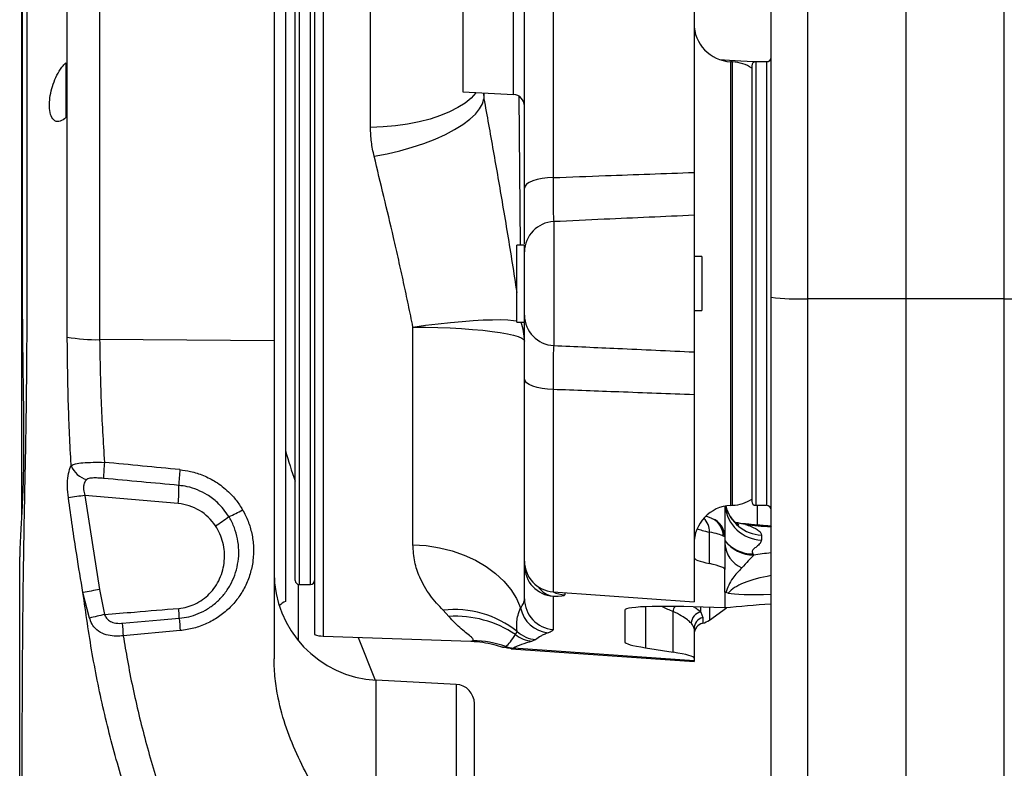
# Model space of a CAD drawing. Extents: x 0 to 8410, y 0 to 5940.
# Tile 172 of 212: x 6803 to 7058, y 4276 to 4470. Entities that reach past the tile are written whole.
import ezdxf

# ---------------------------------------------------------------- set-up
doc = ezdxf.new("R2010")
doc.units = 0
doc.header["$LTSCALE"] = 10
doc.layers.get('0').update_dxf_attribs({"linetype": 'CONTINUOUS'})
doc.styles.add('SLDTEXTSTYLE0', font='TXT', dxfattribs={"width": 0.605})
doc.dimstyles.new('SLDDIMSTYLE1', dxfattribs={"dimtxt": 50, "dimasz": 50, "dimexe": 0, "dimexo": 0.0625, "dimgap": 12.5, "dimtad": 1, "dimdec": 1, "dimrnd": 1e-09, "dimzin": 12, "dimtxsty": 'SLDTEXTSTYLE0', "dimsah": 1, "dimcen": 0.09, "dimazin": 3, "dimtfac": 1, "dimtofl": 0, "dimtmove": 0, "dimatfit": 3, "dimtolj": 1, "dimtzin": 12})

# ---------------------------------------------------------------- blocks, each defined once
blk = doc.blocks.new('_D_7')
at = {"color": 7, "linetype": 'CONTINUOUS'}
for p, q in [((7266.78, 4418.5), (7266.78, 2774.61)), ((7032.78, 2981.17), (7032.78, 2774.61)), ((7032.78, 2789.61), (7266.78, 2789.61)), ((7266.78, 2789.61), (7764.68, 2789.61))]:
    blk.add_line(p, q, dxfattribs=at)
for points in [[(7032.78, 2789.61), (7082.78, 2782.11), (7082.78, 2797.11)], [(7266.78, 2789.61), (7216.78, 2797.11), (7216.78, 2782.11)]]:
    blk.add_solid(points, dxfattribs=at)
at = {"color": 7, "linetype": 'CONTINUOUS', "char_height": 50, "attachment_point": 1, "style": 'SLDTEXTSTYLE0'}
for s, insert in [('234', (7493.71, 2930.8)), ('(3x M10)', (7493.71, 2854.06))]:
    blk.add_mtext(s, dxfattribs=dict(at, insert=insert))

msp = doc.modelspace()

# ---------------------------------------------------------------- linework, layer by layer
at = {"color": 7, "linetype": 'CONTINUOUS'}
for p, q in [((6868.78, 4509.15), (6868.78, 4386.51)), ((7032.78, 4506.35), (7032.78, 4397.37)), ((6997.78, 4397.8), (6997.78, 4495.03)), ((6879.28, 4492.38), (6879.28, 4401.35)), ((6871.78, 4483.77), (6871.78, 4401.35)), ((6977.78, 4483.85), (6977.78, 4430.18)), ((6874.28, 4401.35), (6874.28, 4478.35)), ((6803.24, 4475.35), (6803.24, 4340.42)), ((6917.78, 4473.61), (6917.78, 4451.09)), ((6933.78, 4426.08), (6933.78, 4473.32)), ((6987.8, 4458.85), (6987.25, 4458.88)), ((6992.78, 4457.85), (6992.78, 4358.93)), ((6996.58, 4458.85), (6993.78, 4458.85)), ((6917.78, 4451.09), (6930.93, 4450.4)), ((6977.78, 4419.07), (6977.78, 4383.64)), ((6933.78, 4411.35), (6931.78, 4411.35)), ((6931.78, 4391.35), (6931.78, 4411.35)), ((6933.78, 4391.35), (6933.78, 4411.35)), ((6979.78, 4408.35), (6977.78, 4408.35)), ((6979.78, 4408.35), (6979.78, 4394.35)), ((6871.78, 4401.35), (6871.78, 4318.94)), ((6874.28, 4324.35), (6874.28, 4401.35)), ((6879.28, 4401.35), (6879.28, 4310.32)), ((6997.78, 3001.6), (6997.78, 4397.8)), ((7032.78, 4397.37), (7032.78, 3001.17)), ((6977.78, 4394.35), (6979.78, 4394.35)), ((6931.78, 4391.35), (6933.78, 4391.35)), ((6868.78, 4386.51), (6868.78, 4304.03)), ((6933.78, 4329.39), (6933.78, 4376.62)), ((6977.78, 4372.53), (6977.78, 4318.85)), ((6992.78, 4358.93), (6992.78, 4344.85)), ((6985.78, 4343.64), (6985.78, 4335.7)), ((6987.25, 4343.83), (6987.8, 4343.86)), ((6993.78, 4343.85), (6996.58, 4343.85)), ((6994.28, 4338.61), (6994.28, 4343.85)), ((6982.64, 4340.35), (6982.63, 4340.35)), ((6997.78, 4338.44), (6997.76, 4338.44)), ((6985.78, 4335.7), (6985.34, 4335.88)), ((6985.78, 4335.7), (6985.78, 4327.18)), ((6933.78, 4328.24), (6933.78, 4329.39)), ((6933.78, 4319.61), (6933.78, 4328.24)), ((6985.78, 4321.37), (6985.78, 4327.18)), ((6875.28, 4323.35), (6878.28, 4323.35)), ((6941.22, 4321.41), (6977.78, 4318.85)), ((6985.78, 4321.37), (6985.78, 4317.25)), ((6986.07, 4321.2), (6985.78, 4321.37)), ((6986.65, 4321.08), (6986.07, 4321.2)), ((6959.78, 4316.63), (6959.78, 4308.39)), ((6981.78, 4314.08), (6986.23, 4317.29)), ((6997.68, 4318.24), (6997.78, 4318.25)), ((6977.78, 4311.85), (6977.78, 4304.24)), ((6881.5, 4309.93), (6919.87, 4308.59)), ((6890.58, 4309.61), (6895.05, 4298.52)), ((6928.11, 4307.15), (6928.15, 4307.13)), ((6930.37, 4306.74), (6930.33, 4306.74)), ((6930.33, 4306.67), (6977.78, 4303.35)), ((6965.2, 4306.9), (6972.35, 4305.74)), ((6977.78, 4304.24), (6977.78, 4303.56)), ((6977.78, 4303.56), (6977.78, 4303.35)), ((6916.04, 4297.42), (6895.31, 4298.51)), ((6920.78, 4246.06), (6920.78, 4292.43))]:
    msp.add_line(p, q, dxfattribs=at)
at = {"color": 8, "linetype": 'CONTINUOUS'}
for p, q in [((7007.25, 4505.02), (7007.25, 4397.42)), ((7058.3, 4397.42), (7058.3, 4505.02)), ((6881.5, 4492.78), (6881.5, 4309.93)), ((6893.82, 4441.85), (6893.82, 4493.21)), ((6875.28, 4479.35), (6875.28, 4401.35)), ((6878.28, 4323.35), (6878.28, 4479.35)), ((6941.22, 4481.3), (6941.22, 4428.82)), ((6930.93, 4450.4), (6930.93, 4474.3)), ((6987.25, 4458.88), (6987.25, 4343.83)), ((6987.8, 4343.86), (6987.8, 4458.85)), ((6993.78, 4458.85), (6993.78, 4358.18)), ((6996.58, 4458.85), (6996.58, 4358.18)), ((6923.12, 4450.81), (6923.24, 4449.3)), ((6923.25, 4450.8), (6923.24, 4449.3)), ((6932.75, 4411.35), (6932.36, 4449.89)), ((6941.36, 4417.41), (6941.36, 4385.3)), ((6875.28, 4401.35), (6875.28, 4323.35)), ((7032.78, 4397.37), (7007.25, 4397.42)), ((7007.25, 4397.42), (7007.25, 3001.22)), ((7058.3, 4397.42), (7032.78, 4397.37)), ((7058.3, 3001.22), (7058.3, 4397.42)), ((6904.82, 4333.63), (6904.82, 4390.08)), ((6868.78, 4386.51), (6823.52, 4386.81)), ((6941.22, 4373.88), (6941.22, 4321.41)), ((6993.78, 4358.18), (6993.78, 4343.85)), ((6996.58, 4358.18), (6996.58, 4343.85)), ((6843.91, 4344.3), (6819.72, 4346.42)), ((6819.72, 4346.42), (6823.51, 4322.02)), ((6991.13, 4338.87), (6988.66, 4339.31)), ((6981.78, 4328.73), (6981.78, 4336.9)), ((6997.78, 4338.29), (6997.68, 4338.3)), ((6995.25, 4336.13), (6995.25, 4334.84)), ((6933.78, 4328.24), (6933.86, 4328.24)), ((6820.91, 4314.62), (6819.2, 4321.22)), ((6823.51, 4322.02), (6824.8, 4315.53)), ((6875.14, 4308.7), (6875.14, 4323.36)), ((6944.22, 4321.2), (6944.22, 4320.61)), ((6941.22, 4320.28), (6941.22, 4311.64)), ((6914.16, 4315.01), (6912.64, 4316.64)), ((6965.2, 4317.56), (6965.2, 4306.9)), ((6972.35, 4305.74), (6972.35, 4316.32)), ((6979.55, 4316.18), (6979.55, 4317.49)), ((6979.55, 4316.18), (6980.05, 4314.72)), ((6981.78, 4317.41), (6981.78, 4314.08)), ((6980.05, 4314.72), (6980.05, 4313.28)), ((6844.45, 4311.36), (6829.66, 4310.01)), ((6931.41, 4310.36), (6931.85, 4311.14)), ((6919.87, 4308.64), (6920.44, 4308.8)), ((6936.7, 4309.03), (6935.73, 4308.61)), ((6928.92, 4307.23), (6928.93, 4307.24)), ((6930.9, 4306.82), (6930.37, 4306.74)), ((6930.92, 4306.83), (6930.9, 4306.82)), ((6977.78, 4303.56), (6930.92, 4306.83)), ((6895.31, 4245.28), (6895.31, 4298.51)), ((6916.04, 4297.42), (6916.04, 4245.42))]:
    msp.add_line(p, q, dxfattribs=at)
at = {"color": 8, "linetype": 'CONTINUOUS', "flags": 128}
for points in [[(6921.25, 4450.91), (6921.17, 4450.8), (6919.93, 4449.45), (6918.37, 4448.17), (6916.51, 4446.98), (6914.36, 4445.88), (6911.94, 4444.9), (6909.3, 4444.03), (6906.46, 4443.3), (6903.46, 4442.71), (6900.32, 4442.27), (6897.1, 4441.98), (6893.82, 4441.85)], [(6894.76, 4434.36), (6898.12, 4435.01), (6901.43, 4435.8), (6904.63, 4436.7), (6907.69, 4437.72), (6910.58, 4438.83), (6913.24, 4440.03), (6915.64, 4441.29), (6917.76, 4442.6), (6919.57, 4443.95), (6921.03, 4445.31), (6922.14, 4446.67), (6922.88, 4448), (6923.24, 4449.3)], [(6941.22, 4428.82), (6939.74, 4428.74), (6938.33, 4428.56), (6937.05, 4428.3), (6935.93, 4427.96), (6935.01, 4427.55), (6934.33, 4427.09), (6933.92, 4426.59), (6933.78, 4426.08)], [(6904.82, 4390.08), (6908.13, 4390.53), (6911.38, 4390.93), (6914.54, 4391.27), (6917.57, 4391.55), (6920.42, 4391.76), (6923.06, 4391.91), (6925.46, 4391.99), (6927.59, 4392), (6929.42, 4391.94), (6930.93, 4391.81), (6931.78, 4391.68)], [(6904.82, 4390.08), (6908.1, 4390.04), (6911.32, 4389.96), (6914.46, 4389.84), (6917.46, 4389.68), (6920.3, 4389.47), (6922.94, 4389.24), (6925.36, 4388.96), (6927.51, 4388.66), (6929.37, 4388.33), (6930.93, 4387.97), (6932.17, 4387.6), (6933.06, 4387.21), (6933.6, 4386.82), (6933.78, 4386.41)], [(6941.22, 4373.88), (6939.74, 4373.97), (6938.33, 4374.14), (6937.05, 4374.41), (6935.93, 4374.75), (6935.01, 4375.16), (6934.33, 4375.62), (6933.92, 4376.11), (6933.78, 4376.62)], [(6991.4, 4338.99), (6991.38, 4338.99), (6991.13, 4338.87)], [(6997.76, 4338.44), (6997.76, 4338.44), (6997.68, 4338.3)], [(6904.82, 4333.63), (6908.29, 4333.4), (6911.7, 4332.86), (6914.99, 4332.05), (6918.14, 4330.96), (6921.1, 4329.6), (6923.82, 4328.01), (6926.27, 4326.19), (6928.42, 4324.18), (6930.23, 4322), (6931.69, 4319.68), (6932.78, 4317.25)], [(6829.41, 4313.27), (6839.35, 4314.14), (6844.2, 4314.56)]]:
    msp.add_lwpolyline(points, dxfattribs=at)
at = {"color": 7, "linetype": 'CONTINUOUS'}
for centre, radius, start, end in [((6987.78, 4468.86), 10, 180, 267), ((6996.58, 4460.05), 1.2, 270, 360), ((6987.28, 4448.86), 10, 56.633, 87), ((6993.78, 4457.85), 1, 90, 180), ((6930.78, 4447.41), 3, 0, 87), ((6987.28, 4353.84), 10, 273, 303.367), ((6993.78, 4344.85), 1, 180, 270), ((6987.78, 4333.84), 10, 93, 180), ((6996.58, 4342.65), 1.2, 0, 90), ((6980.78, 4335.7), 5, 0.0108, 69.6607), ((6980.4, 4335.9), 4.94, 359.7782, 61.5529), ((6941.78, 4329.39), 8, 180, 266), ((6896.78, 4326.47), 28, 180, 267), ((6875.28, 4324.35), 1, 180, 270), ((6878.28, 4324.35), 1, 270, 360), ((6873.78, 4314.35), 5, 113.5782, 136.4524), ((6980.78, 4310.37), 3, 103.9081, 180), ((6978.85, 4318.13), 5, 283.9081, 305.8377), ((6881.78, 4317.92), 8, 251.79, 268), ((6915.78, 4292.43), 5, 0, 87)]:
    msp.add_arc(centre, radius, start, end, dxfattribs=at)
at = {"color": 8, "linetype": 'CONTINUOUS'}
for centre, radius, start, end in [((6941.68, 4409.51), 7.91, 92.3649, 179.4345), ((7004.97, 4458.9), 61.53, 263.2876, 272.1281), ((7060.58, 4458.9), 61.53, 267.8719, 276.7124), ((6941.68, 4393.2), 7.91, 180.5648, 267.6358), ((6919.06, 4386.38), 14.71, 0.1207, 19.7466), ((6822.68, 4428.89), 42.09, 259.6647, 271.146), ((6821.51, 4356.1), 5.71, 200.1197, 256.765), ((6869.16, 4350.24), 44.64, 173.8906, 179.2511), ((6893.75, 4347.88), 49.68, 173.9655, 178.6809), ((6811.49, 4347.87), 32.61, 353.7253, 2.0236), ((6851.11, 4120.99), 227.6, 97.9255, 99.0189), ((6842.77, 4331.39), 12.96, 33.3182, 84.9657), ((6845.88, 4367.78), 29.1, 292.62, 300.4455), ((6995.63, 4344.69), 9.86, 186.0955, 267.8355), ((6995.67, 4346.06), 9.94, 193.8026, 267.5774), ((6817.36, 4394.3), 66.53, 303.0043, 306.6407), ((6976.81, 4337.01), 4.96, 358.6976, 44.9356), ((6993.05, 4340.64), 9.39, 219.1755, 270.0806), ((6993.28, 4340.35), 9.39, 216.9776, 270.0514), ((6993.12, 4334.38), 7.35, 183.3789, 246.45), ((6941.77, 4328.25), 7.99, 180.0541, 266.0667), ((6853.58, 4147.77), 176.82, 99.7898, 101.2108), ((6942.12, 4326.01), 5.8, 214.239, 261.0567), ((6944.77, 4328.59), 8.01, 243.8214, 266.0144), ((6941.77, 4319.62), 7.99, 180.0541, 266.0667), ((6781.56, 4311.92), 62.7, 2.4118, 4.7601), ((6915.65, 4290.87), 25.94, 51.3563, 96.6655), ((6940.65, 4318.77), 8.01, 190.9457, 265.0524), ((6976.06, 4315.9), 3.74, 152.1606, 173.4611), ((6980.15, 4313.12), 3.11, 101.1318, 177.384), ((6863.97, 4140.63), 179.23, 102.6229, 103.9007), ((6899.21, 4316.99), 69.9, 183.0512, 185.7363), ((6914.46, 4318.39), 70.36, 183.1184, 185.7333), ((6915.87, 4287.04), 28.03, 56.3187, 93.4891), ((6980.74, 4311.84), 2.96, 103.3122, 179.6759), ((6937.29, 4317.02), 8.01, 227.2028, 265.7145), ((6919.26, 4278.81), 30.02, 71.2226, 87.7423), ((6936.38, 4316.45), 7.86, 230.7515, 265.221), ((6931.51, 4314.77), 7.97, 251.0379, 265.6304), ((6931.52, 4314.77), 7.96, 251.0374, 265.6554)]:
    msp.add_arc(centre, radius, start, end, dxfattribs=at)
for centre, major_axis, ratio, start_param, end_param in [((7037.78, 4464.57), (60, 3.43), 0.075661, 3.612106, 3.959158), ((6687.46, 4357.33), (356.59, -29.95), 0.027703, 1.117581, 1.177853), ((6687.72, 4357.97), (356.19, -30.58), 0.013865, 1.117529, 1.177801), ((7000.04, 4349.42), (45, -2.63), 0.249594, 4.527812, 4.67463), ((7027.78, 4335.52), (50, -2.89), 0.064609, 3.324924, 3.548041), ((6935.78, 4337.79), (50, -2.36), 0.06468, 0.135315, 0.405773), ((6980.25, 4325.22), (15, -0.45), 0.792412, 0.541933, 0.570732), ((7016.09, 4322.73), (36, -2.11), 0.249594, 2.119097, 2.271411), ((7015.78, 4316.91), (29.99, -2.19), 0.311941, 2.237048, 2.923031), ((6931.22, 4321.52), (13, -0.91), 0.064642, 5.594574, 6.287734), ((6986.79, 4401.81), (-8.03, 89.23), 0.699229, 2.734648, 2.781855)]:
    msp.add_ellipse(centre, major_axis=major_axis, ratio=ratio, start_param=start_param, end_param=end_param, dxfattribs=at)
at = {"color": 7, "linetype": 'CONTINUOUS'}
for centre, major_axis, ratio, start_param, end_param in [((6948.78, 4383.7), (18.62, 83.63), 0.930275, 2.080427, 2.17867), ((7027.78, 4326.79), (50, -3.5), 0.064508, 3.146113, 3.548829), ((6935.78, 4330.67), (50, -3.5), 0.064508, 0.00452, 0.407236), ((7015.78, 4323.58), (30, 2.1), 0.064508, 3.378385, 4.064368), ((6999.78, 4313.84), (40, -2.8), 0.064508, 1.932888, 3.146113), ((6999.78, 4315.8), (40, 2.8), 0.064508, 1.618636, 1.923847), ((6989.78, 4306.3), (30, -2.1), 0.064508, 3.146113, 3.756978), ((6947.78, 4306.34), (30, -2.1), 0.064508, 0.00452, 0.615385)]:
    msp.add_ellipse(centre, major_axis=major_axis, ratio=ratio, start_param=start_param, end_param=end_param, dxfattribs=at)
at = {"color": 8, "linetype": 'CONTINUOUS'}
for points, knots in [([(6823.49, 4512.28), (6823.49, 4511.46), (6823.49, 4509.83), (6823.49, 4506.42), (6823.49, 4502.32), (6823.49, 4497.45), (6823.49, 4491.91), (6823.5, 4485.73), (6823.5, 4478.99), (6823.49, 4471.63), (6823.49, 4463.78), (6823.49, 4455.51), (6823.49, 4446.91), (6823.49, 4437.89), (6823.49, 4428.38), (6823.49, 4418.42), (6823.49, 4408.04), (6823.5, 4397.45), (6823.51, 4390.37), (6823.52, 4386.81)], [0, 0, 0, 0, 0.057704, 0.114527, 0.171748, 0.22939, 0.288003, 0.344817, 0.402032, 0.459704, 0.518323, 0.575144, 0.632362, 0.690001, 0.748611, 0.810132, 0.87216, 0.9358, 1, 1, 1, 1]), ([(6815.13, 4387.48), (6815.13, 4387.49), (6815.13, 4390.73), (6815.12, 4397.28), (6815.11, 4407.21), (6815.12, 4417.24), (6815.11, 4426.86), (6815.12, 4435.95), (6815.12, 4444.46), (6815.12, 4452.75), (6815.12, 4460.65), (6815.12, 4468.11), (6815.12, 4475.06), (6815.12, 4481.57), (6815.12, 4487.48), (6815.11, 4492.76), (6815.11, 4497.37), (6815.12, 4501.35), (6815.12, 4504.59), (6815.11, 4507.1), (6815.12, 4508.83), (6815.12, 4509.83), (6815.12, 4509.87), (6815.12, 4509.89)], [0, 0, 0, 0, 0.000184, 0.053178, 0.10664, 0.161538, 0.216924, 0.265927, 0.315273, 0.364982, 0.415528, 0.464479, 0.513771, 0.563594, 0.614144, 0.663145, 0.712488, 0.762226, 0.81278, 0.861781, 0.911124, 0.960863, 1, 1, 1, 1]), ([(6804.6, 4488.25), (6804.6, 4488.25), (6804.6, 4488.23), (6804.61, 4487.46), (6804.6, 4486.1), (6804.6, 4484.13), (6804.61, 4481.56), (6804.61, 4478.42), (6804.6, 4474.73), (6804.6, 4470.53), (6804.6, 4465.83), (6804.61, 4460.66), (6804.6, 4455.08), (6804.6, 4449.13), (6804.61, 4442.79), (6804.61, 4436.29), (6804.6, 4429.7), (6804.6, 4423.08), (6804.6, 4416.27), (6804.61, 4409.35), (6804.6, 4402.35), (6804.61, 4395.3), (6804.6, 4388.25), (6804.56, 4382.04), (6804.51, 4375.6), (6804.43, 4369.04), (6804.31, 4360.44), (6804.11, 4351.05), (6803.91, 4340.56), (6803.72, 4330), (6803.58, 4319.59), (6803.48, 4309.46), (6803.41, 4299.62), (6803.37, 4289.55), (6803.35, 4279.51), (6803.36, 4269.42), (6803.39, 4259.91), (6803.43, 4250.78), (6803.48, 4242.08), (6803.55, 4233.21), (6803.65, 4223.76), (6803.84, 4212.28), (6803.99, 4198.73), (6804.05, 4178.61), (6804.01, 4143.45), (6804.04, 4073.1), (6804.02, 3953.11), (6804.03, 3813.26), (6804.02, 3693.63), (6804.01, 3613.72), (6804.02, 3563.76), (6804.02, 3523.82), (6804.02, 3493.68), (6804.02, 3463.4), (6804.02, 3432.91), (6804.02, 3402.27), (6804.02, 3376.19), (6804.02, 3354.78), (6804.03, 3336.62), (6804.02, 3317.09), (6804.02, 3289.29), (6804.03, 3268.45), (6804.03, 3254.56)], [0, 0, 0, 0, 0.00411, 0.009739, 0.015246, 0.02079, 0.026374, 0.031999, 0.037506, 0.043052, 0.048635, 0.05426, 0.059782, 0.065342, 0.070942, 0.076583, 0.081797, 0.087043, 0.092323, 0.097637, 0.10294, 0.108282, 0.113678, 0.119136, 0.122854, 0.129127, 0.135452, 0.145071, 0.154735, 0.165313, 0.175891, 0.185227, 0.194571, 0.203693, 0.212835, 0.221281, 0.229751, 0.236729, 0.243707, 0.25075, 0.257793, 0.265851, 0.27739, 0.288933, 0.312019, 0.358192, 0.450537, 0.587684, 0.679479, 0.725376, 0.771273, 0.794222, 0.817185, 0.840223, 0.863297, 0.886649, 0.91004, 0.922848, 0.935663, 0.951741, 0.967821, 1, 1, 1, 1]), ([(6923.24, 4449.3), (6923.64, 4447.09), (6924.45, 4442.65), (6925.67, 4435.79), (6926.89, 4428.81), (6928.13, 4421.59), (6929.37, 4414.2), (6930.61, 4406.62), (6931.39, 4401.58), (6931.78, 4399.04)], [0, 0, 0, 0, 0.13794, 0.275876, 0.415956, 0.556035, 0.703612, 0.851192, 1, 1, 1, 1]), ([(6894.76, 4434.36), (6894.49, 4435.61), (6893.95, 4438.11), (6893.86, 4440.6), (6893.82, 4441.85)], [0, 0, 0, 0, 0.496519, 1, 1, 1, 1]), ([(6904.82, 4390.08), (6904.44, 4392), (6903.67, 4395.84), (6902.42, 4401.63), (6901.13, 4407.46), (6899.42, 4414.93), (6897.27, 4424.03), (6895.6, 4430.9), (6894.76, 4434.36)], [0, 0, 0, 0, 0.127422, 0.2553508, 0.3847969, 0.5147539, 0.7557478, 1, 1, 1, 1]), ([(6941.22, 4428.82), (6941.21, 4427.9), (6941.2, 4426.01), (6941.2, 4423.52), (6941.21, 4421.32), (6941.25, 4419.55), (6941.29, 4418.17), (6941.34, 4417.67), (6941.36, 4417.41)], [0, 0, 0, 0, 0.16511, 0.335139, 0.498912, 0.667467, 0.831353, 1, 1, 1, 1]), ([(6941.22, 4428.82), (6945.75, 4429), (6957.93, 4429.46), (6970.12, 4429.9), (6977.78, 4430.18)], [0, 0, 0, 0, 0.371688, 1, 1, 1, 1]), ([(6977.78, 4419.07), (6970.01, 4418.72), (6957.88, 4418.18), (6945.74, 4417.61), (6941.36, 4417.41)], [0, 0, 0, 0, 0.639333, 1, 1, 1, 1]), ([(6816.15, 4354.14), (6816.11, 4354.88), (6815.76, 4360.79), (6815.29, 4371.9), (6815.18, 4382.29), (6815.13, 4387.48)], [0, 0, 0, 0, 0.06666, 0.533164, 1, 1, 1, 1]), ([(6823.52, 4386.81), (6823.61, 4381.5), (6823.79, 4370.89), (6824.44, 4360.29), (6824.77, 4354.99)], [0, 0, 0, 0, 0.499727, 1, 1, 1, 1]), ([(6941.36, 4385.3), (6941.34, 4385.04), (6941.29, 4384.53), (6941.25, 4383.15), (6941.21, 4381.36), (6941.2, 4379.19), (6941.2, 4376.69), (6941.21, 4374.83), (6941.22, 4373.88)], [0, 0, 0, 0, 0.165845, 0.336619, 0.500101, 0.668336, 0.831783, 1, 1, 1, 1]), ([(6941.36, 4385.3), (6946.89, 4385.04), (6959.03, 4384.48), (6971.17, 4383.93), (6977.78, 4383.64)], [0, 0, 0, 0, 0.455995, 1, 1, 1, 1]), ([(6977.78, 4372.53), (6971.28, 4372.76), (6959.09, 4373.21), (6946.9, 4373.67), (6941.22, 4373.88)], [0, 0, 0, 0, 0.533347, 1, 1, 1, 1]), ([(6815.43, 4345.78), (6815.32, 4346.8), (6815.11, 4348.84), (6815.3, 4351.59), (6815.73, 4353.27), (6816.07, 4353.97), (6816.15, 4354.14)], [0, 0, 0, 0, 0.302918, 0.608708, 0.907199, 1, 1, 1, 1]), ([(6816.15, 4354.14), (6816.49, 4354.32), (6817.21, 4354.7), (6819.17, 4354.94), (6821.76, 4355.03), (6823.77, 4355), (6824.77, 4354.99)], [0, 0, 0, 0, 0.220996, 0.467817, 0.73435, 1, 1, 1, 1]), ([(6844.34, 4353.1), (6845.26, 4352.97), (6847.35, 4352.69), (6850.5, 4351.65), (6853.88, 4349.92), (6856.72, 4347.7), (6859.03, 4345.21), (6860.09, 4343.53), (6860.62, 4342.7)], [0, 0, 0, 0, 0.13834, 0.315557, 0.492765, 0.702959, 0.85148, 1, 1, 1, 1]), ([(6820.2, 4350.54), (6820.12, 4350.47), (6819.8, 4350.16), (6819.41, 4349.42), (6819.32, 4348.51), (6819.39, 4347.54), (6819.57, 4346.93), (6819.72, 4346.42)], [0, 0, 0, 0, 0.098076, 0.397294, 0.634969, 0.694174, 1, 1, 1, 1]), ([(6824.52, 4350.82), (6824.02, 4350.86), (6823.06, 4350.94), (6821.79, 4350.95), (6820.77, 4350.87), (6820.37, 4350.64), (6820.2, 4350.54)], [0, 0, 0, 0, 0.309324, 0.595816, 0.824843, 1, 1, 1, 1]), ([(6857.07, 4340.92), (6856.14, 4342.2), (6854.56, 4344.39), (6851.62, 4346.56), (6848.95, 4347.91), (6846.46, 4348.71), (6844.81, 4348.92), (6844.08, 4349.02)], [0, 0, 0, 0, 0.297275, 0.507625, 0.684727, 0.86183, 1, 1, 1, 1]), ([(6819.2, 4321.22), (6818.64, 4324.5), (6817.26, 4332.67), (6816.11, 4340.88), (6815.43, 4345.78)], [0, 0, 0, 0, 0.402313, 1, 1, 1, 1]), ([(6860.62, 4342.7), (6861.13, 4341.72), (6862.14, 4339.76), (6863.09, 4336.49), (6863.54, 4333.04), (6863.4, 4329.49), (6862.66, 4326.03), (6861.36, 4322.74), (6859.51, 4319.73), (6857.19, 4317.06), (6854.43, 4314.83), (6851.33, 4313.09), (6847.97, 4311.86), (6845.62, 4311.52), (6844.45, 4311.36)], [0, 0, 0, 0, 0.078507, 0.157013, 0.241604, 0.326191, 0.410281, 0.494373, 0.578437, 0.662499, 0.74686, 0.831221, 0.91561, 1, 1, 1, 1]), ([(6844.2, 4314.56), (6845.03, 4314.67), (6846.7, 4314.89), (6849.19, 4315.72), (6851.62, 4316.97), (6853.87, 4318.65), (6855.84, 4320.71), (6857.45, 4323.08), (6858.66, 4325.72), (6859.42, 4328.53), (6859.72, 4331.48), (6859.51, 4334.44), (6858.8, 4337.36), (6857.9, 4339.5), (6857.23, 4340.65), (6857.07, 4340.92)], [0, 0, 0, 0, 0.071448, 0.144576, 0.223626, 0.304912, 0.385005, 0.467327, 0.549134, 0.633237, 0.716552, 0.802232, 0.886307, 0.972826, 1, 1, 1, 1]), ([(6991.13, 4338.87), (6991.37, 4338.79), (6992.17, 4338.53), (6993.34, 4338.04), (6994.42, 4337.42), (6995.12, 4336.77), (6995.21, 4336.34), (6995.25, 4336.13)], [0, 0, 0, 0, 0.092946, 0.316559, 0.5462, 0.769822, 1, 1, 1, 1]), ([(6844.04, 4317.12), (6844.06, 4317.12), (6844.79, 4317.19), (6846.25, 4317.45), (6848.33, 4318.21), (6850.29, 4319.35), (6852.06, 4320.86), (6853.56, 4322.69), (6854.74, 4324.79), (6855.54, 4327.07), (6855.95, 4329.45), (6855.95, 4331.85), (6855.56, 4334.2), (6854.8, 4336.47), (6854, 4337.83), (6853.6, 4338.51)], [0, 0, 0, 0, 0.001976, 0.079448, 0.156928, 0.23854, 0.320176, 0.405089, 0.49002, 0.576017, 0.662029, 0.746757, 0.831487, 0.915752, 1, 1, 1, 1]), ([(6985.04, 4337.39), (6985.04, 4337.45), (6985.05, 4337.63), (6985.08, 4337.89), (6985.1, 4338.07)], [0, 0, 0, 0, 0.351238, 1, 1, 1, 1]), ([(6995.25, 4334.84), (6995.18, 4334.54), (6995.03, 4333.94), (6994.09, 4333.17), (6993.15, 4332.47), (6992.71, 4331.85), (6992.96, 4331.43), (6993.07, 4331.26)], [0, 0, 0, 0, 0.23933, 0.48453, 0.673554, 0.864879, 1, 1, 1, 1]), ([(6912.64, 4316.64), (6911.48, 4317.88), (6909.74, 4319.74), (6907.8, 4322.75), (6906.38, 4325.59), (6905.13, 4329.13), (6904.93, 4332.12), (6904.82, 4333.63)], [0, 0, 0, 0, 0.286582, 0.431784, 0.576957, 0.786598, 1, 1, 1, 1]), ([(6993.29, 4330.96), (6992.84, 4330.48), (6991.97, 4329.55), (6990.77, 4328.27), (6990.18, 4327.64)], [0, 0, 0, 0, 0.509186, 1, 1, 1, 1]), ([(6990.18, 4327.64), (6989.35, 4326.76), (6987.98, 4325.3), (6986.69, 4323.11), (6986.28, 4321.84), (6986.07, 4321.2)], [0, 0, 0, 0, 0.436267, 0.71706, 1, 1, 1, 1]), ([(6850, 3522.92), (6850.03, 3544.92), (6850.08, 3588.92), (6849.94, 3676.94), (6850.15, 3831.91), (6849.24, 4009.38), (6850.82, 4146.6), (6849.79, 4198.6), (6848.65, 4209.84), (6846.74, 4220.97), (6843.81, 4232.09), (6839.93, 4243.1), (6835.88, 4253.77), (6832.16, 4264.1), (6828.32, 4275.86), (6824.69, 4289.61), (6821.45, 4305.35), (6819.95, 4315.93), (6819.2, 4321.22)], [0, 0, 0, 0, 0.0823001, 0.1646004, 0.3292009, 0.6620054, 0.8284077, 0.8424517, 0.8565326, 0.8705972, 0.8846192, 0.8993402, 0.9140674, 0.9271118, 0.9401544, 0.9600927, 0.9800519, 1, 1, 1, 1]), ([(6932.78, 4317.25), (6932.93, 4317.44), (6933.22, 4317.83), (6933.53, 4318.41), (6933.74, 4319), (6933.76, 4319.41), (6933.78, 4319.61)], [0, 0, 0, 0, 0.249264, 0.498784, 0.74921, 1, 1, 1, 1]), ([(6824.8, 4315.53), (6827.39, 4315.75), (6833.8, 4316.28), (6840.21, 4316.81), (6844.04, 4317.12)], [0, 0, 0, 0, 0.4038171, 1, 1, 1, 1]), ([(6931.85, 4311.14), (6931.79, 4311.96), (6931.7, 4313.19), (6932.01, 4315.29), (6932.52, 4316.6), (6932.78, 4317.25)], [0, 0, 0, 0, 0.500469, 0.74982, 1, 1, 1, 1]), ([(6977.04, 4313.27), (6976.74, 4313.55), (6976.1, 4314.18), (6974.56, 4315.23), (6973.09, 4315.95), (6972.35, 4316.32)], [0, 0, 0, 0, 0.298911, 0.646318, 1, 1, 1, 1]), ([(6977.66, 4317.54), (6977.95, 4317.37), (6978.77, 4316.9), (6979.24, 4316.46), (6979.55, 4316.18)], [0, 0, 0, 0, 0.35227, 1, 1, 1, 1]), ([(6829.66, 4310.01), (6829.05, 4309.96), (6827.69, 4309.85), (6825.63, 4310.09), (6823.61, 4310.83), (6822.11, 4312.11), (6821.28, 4313.52), (6821, 4314.36), (6820.91, 4314.62)], [0, 0, 0, 0, 0.156471, 0.348451, 0.55243, 0.771218, 0.929445, 1, 1, 1, 1]), ([(6824.8, 4315.53), (6824.95, 4315.21), (6825.25, 4314.57), (6826.11, 4313.81), (6827.42, 4313.29), (6828.61, 4313.21), (6829.32, 4313.27), (6829.41, 4313.27)], [0, 0, 0, 0, 0.187785, 0.375389, 0.615346, 0.956745, 1, 1, 1, 1]), ([(6920.44, 4308.8), (6920.49, 4308.91), (6920.58, 4309.11), (6919.98, 4309.7), (6918.89, 4310.57), (6916.83, 4312.16), (6915.23, 4313.87), (6914.16, 4315.01)], [0, 0, 0, 0, 0.131996, 0.266779, 0.4485, 0.630431, 1, 1, 1, 1]), ([(6977.78, 4311.85), (6977.75, 4312.07), (6977.68, 4312.5), (6977.26, 4313.01), (6977.04, 4313.27)], [0, 0, 0, 0, 0.49686, 1, 1, 1, 1]), ([(6939.95, 4310.79), (6939.57, 4310.65), (6938.8, 4310.38), (6937.71, 4309.79), (6937.1, 4309.33), (6936.7, 4309.03)], [0, 0, 0, 0, 0.249526, 0.499385, 1, 1, 1, 1]), ([(6941.22, 4311.64), (6941.16, 4311.49), (6941.04, 4311.18), (6940.32, 4310.92), (6939.95, 4310.79)], [0, 0, 0, 0, 0.49817, 1, 1, 1, 1]), ([(6829.66, 4310.01), (6830.01, 4307.88), (6831.13, 4301.05), (6833.57, 4289.6), (6837.3, 4275.76), (6841.56, 4262.05), (6846.3, 4248.82), (6850.64, 4235.73), (6853.88, 4222.6), (6856.24, 4209.29), (6857.73, 4195.87), (6858.86, 4142.87), (6857.24, 4006.4), (6858.03, 3830.34), (6858.14, 3654.31), (6858.05, 3566.29), (6858.01, 3522.28)], [0, 0, 0, 0, 0.0081567, 0.0262164, 0.0442955, 0.0623897, 0.0804698, 0.09746, 0.1145113, 0.1315794, 0.1486224, 0.1656057, 0.3324841, 0.6662413, 0.8331208, 1, 1, 1, 1]), ([(6928.93, 4307.24), (6929.33, 4307.6), (6930.16, 4308.35), (6930.98, 4309.67), (6931.41, 4310.36)], [0, 0, 0, 0, 0.478491, 1, 1, 1, 1]), ([(6935.73, 4308.61), (6934.75, 4308.33), (6932.79, 4307.76), (6931.54, 4307.14), (6930.92, 4306.83)], [0, 0, 0, 0, 0.499558, 1, 1, 1, 1]), ([(6928.15, 4307.13), (6928.18, 4307.11), (6928.45, 4306.94), (6928.7, 4307.09), (6928.92, 4307.23)], [0, 0, 0, 0, 0.096792, 1, 1, 1, 1])]:
    msp.add_open_spline(points, degree=3, knots=knots, dxfattribs=at)
at = {"color": 7, "linetype": 'CONTINUOUS'}
for points, knots in [([(6803.43, 4484.97), (6803.43, 4484.99), (6803.43, 4485.05), (6803.43, 4484.56), (6803.43, 4483.49), (6803.43, 4481.79), (6803.43, 4479.53), (6803.43, 4476.74), (6803.43, 4473.38), (6803.43, 4469.5), (6803.43, 4465.16), (6803.43, 4460.39), (6803.43, 4455.15), (6803.43, 4449.53), (6803.43, 4443.59), (6803.43, 4437.38), (6803.43, 4430.85), (6803.43, 4424.12), (6803.43, 4417.25), (6803.43, 4410.31), (6803.43, 4403.23), (6803.43, 4396.16), (6803.48, 4389.15), (6803.56, 4382.27), (6803.65, 4375.47), (6803.75, 4368.87), (6803.8, 4362.52), (6803.8, 4356.48), (6803.69, 4350.68), (6803.51, 4345.57), (6803.28, 4341.11), (6803.05, 4337.27), (6802.84, 4333.68), (6802.8, 4331.57), (6802.78, 4330.51)], [0, 0, 0, 0, 0.0116136, 0.0441392, 0.0769034, 0.1102195, 0.1425196, 0.1750463, 0.2078342, 0.2411608, 0.273459, 0.3059832, 0.3387394, 0.3720516, 0.4043543, 0.4368845, 0.4696753, 0.5030045, 0.5353015, 0.5678253, 0.6006101, 0.6339352, 0.6661428, 0.6985832, 0.7312556, 0.7644882, 0.7965827, 0.8288911, 0.8615604, 0.8944507, 0.9206505, 0.9469673, 0.9734105, 1, 1, 1, 1]), ([(6814.78, 4444.41), (6814.27, 4444.01), (6813.25, 4443.21), (6811.88, 4443.38), (6810.9, 4444.59), (6810.45, 4446.59), (6810.49, 4448.92), (6810.91, 4451.35), (6811.67, 4453.78), (6812.75, 4456.08), (6813.85, 4457.69), (6814.54, 4458.34), (6814.78, 4458.56)], [0, 0, 0, 0, 0.122463, 0.245134, 0.36062, 0.462481, 0.553338, 0.6407, 0.731779, 0.831734, 0.94299, 1, 1, 1, 1]), ([(6814.78, 4458.56), (6814.78, 4456.28), (6814.78, 4451.7), (6814.78, 4446.85), (6814.78, 4444.41)], [0, 0, 0, 0, 0.498622, 1, 1, 1, 1]), ([(6977.78, 4430.18), (6977.78, 4429.26), (6977.78, 4427.4), (6977.78, 4424.93), (6977.78, 4422.75), (6977.78, 4421.08), (6977.78, 4419.82), (6977.78, 4419.32), (6977.78, 4419.07)], [0, 0, 0, 0, 0.173189, 0.351409, 0.524608, 0.702821, 0.8499, 1, 1, 1, 1]), ([(6933.78, 4411.7), (6933.78, 4412.04), (6933.78, 4412.97), (6933.78, 4415.24), (6933.78, 4418.35), (6933.78, 4421.99), (6933.78, 4424.7), (6933.78, 4426.08)], [0, 0, 0, 0, 0.120422, 0.336238, 0.558326, 0.775931, 1, 1, 1, 1]), ([(6933.78, 4376.62), (6933.78, 4377.95), (6933.78, 4380.64), (6933.78, 4384.23), (6933.78, 4387.38), (6933.78, 4389.74), (6933.78, 4390.77), (6933.78, 4391.17)], [0, 0, 0, 0, 0.211595, 0.429319, 0.64091, 0.858636, 1, 1, 1, 1]), ([(6977.78, 4383.64), (6977.78, 4383.34), (6977.78, 4382.74), (6977.78, 4381.24), (6977.78, 4379.33), (6977.78, 4377.18), (6977.78, 4374.89), (6977.78, 4373.32), (6977.78, 4372.53)], [0, 0, 0, 0, 0.173502, 0.352029, 0.525528, 0.70408, 0.850535, 1, 1, 1, 1]), ([(6989.43, 4338.74), (6989.44, 4338.74), (6989.46, 4338.73), (6989.27, 4338.83), (6988.82, 4339.15), (6988.17, 4339.71), (6987.43, 4340.57), (6986.75, 4341.69), (6986.27, 4342.72), (6986.13, 4343.38), (6986.09, 4343.56)], [0, 0, 0, 0, 0.048159, 0.165854, 0.285794, 0.436816, 0.590379, 0.758429, 0.936618, 1, 1, 1, 1]), ([(6982.76, 4340.24), (6982.5, 4340.37), (6981.92, 4340.65), (6981.36, 4340.86), (6980.97, 4340.97), (6980.91, 4340.98)], [0, 0, 0, 0, 0.396088, 0.895406, 1, 1, 1, 1]), ([(6991.4, 4339), (6991.32, 4339), (6990.37, 4339.09), (6989.43, 4339.24), (6988.57, 4339.39)], [0, 0, 0, 0, 0.075669, 1, 1, 1, 1]), ([(6997.76, 4338.44), (6997.23, 4338.48), (6995.5, 4338.6), (6993.37, 4338.79), (6991.8, 4338.95), (6991.4, 4338.99)], [0, 0, 0, 0, 0.2496676, 0.8076534, 1, 1, 1, 1]), ([(6802.78, 3253.38), (6802.78, 3260.79), (6802.78, 3275.6), (6802.78, 3297.8), (6802.78, 3320.04), (6802.78, 3342.42), (6802.78, 3364.93), (6802.78, 3387.54), (6802.78, 3410.24), (6802.78, 3435.43), (6802.78, 3463.11), (6802.78, 3493.25), (6802.78, 3523.38), (6802.78, 3563.48), (6802.78, 3613.31), (6802.78, 3693.63), (6802.78, 3813.58), (6802.78, 3954.08), (6802.78, 4074.2), (6802.78, 4144.69), (6802.78, 4179.94), (6802.78, 4200.09), (6802.78, 4214.09), (6802.78, 4226.87), (6802.78, 4238.52), (6802.78, 4250.02), (6802.78, 4260.3), (6802.78, 4269.36), (6802.78, 4279.94), (6802.78, 4292.87), (6802.78, 4307.87), (6802.78, 4320.32), (6802.78, 4327.83), (6802.78, 4330.51)], [0, 0, 0, 0, 0.020523, 0.041047, 0.061566, 0.0821, 0.102699, 0.123315, 0.143987, 0.164676, 0.192044, 0.219456, 0.246989, 0.274555, 0.329783, 0.384007, 0.495466, 0.659645, 0.770425, 0.825815, 0.85351, 0.867358, 0.88122, 0.892204, 0.903217, 0.914321, 0.925457, 0.933553, 0.94166, 0.957944, 0.974405, 0.990897, 1, 1, 1, 1]), ([(6919.87, 4308.59), (6919.9, 4308.59), (6920.93, 4308.61), (6922.93, 4308.35), (6925.66, 4307.88), (6927.35, 4307.34), (6928.1, 4307.1)], [0, 0, 0, 0, 0.009528, 0.366358, 0.716175, 1, 1, 1, 1]), ([(6928.51, 4307.14), (6928.68, 4307.08), (6929.26, 4306.88), (6929.92, 4306.83), (6930.38, 4306.79)], [0, 0, 0, 0, 0.304807, 1, 1, 1, 1]), ([(6891.8, 4245.23), (6891.8, 4245.42), (6891.78, 4246.3), (6891.54, 4247.87), (6890.59, 4250.92), (6888.7, 4254.83), (6885.86, 4259.48), (6882.43, 4264.85), (6878.77, 4271.15), (6875.01, 4278.43), (6871.89, 4285.98), (6869.95, 4292.86), (6868.95, 4298.91), (6868.83, 4302.32), (6868.78, 4304.03)], [0, 0, 0, 0, 0.008993, 0.041419, 0.073917, 0.158699, 0.24395, 0.32925, 0.456946, 0.585074, 0.712631, 0.839549, 0.919792, 1, 1, 1, 1])]:
    msp.add_open_spline(points, degree=3, knots=knots, dxfattribs=at)

# ---------------------------------------------------------------- dimensions: what is measured, and where the dimension line sits
dim = msp.add_linear_dim(base=(7266.78, 2789.61), p1=(7032.78, 3001.17), p2=(7266.78, 4438.5), text='<>\\P(3x M10)', dimstyle='SLDDIMSTYLE1', dxfattribs=at)
dim.commit()
dim.dimension.update_dxf_attribs({"geometry": '_D_7', "text_midpoint": (7629.19, 2789.61), "dimtype": 160})

doc.saveas('drawing.dxf')
